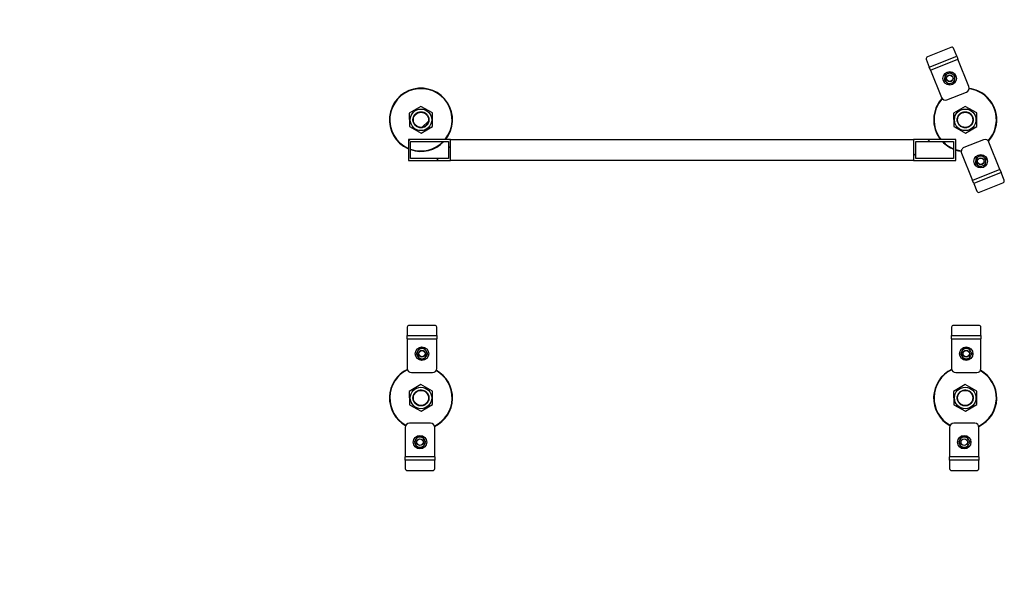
# Model space of a CAD drawing. Header units: millimetres. Extents: x 0 to 841, y 0 to 594.
# Tile 25 of 256: x 454 to 548, y 87 to 139. Entities that reach past the tile are written whole.
import ezdxf

# ---------------------------------------------------------------- set-up
doc = ezdxf.new("R2010")
doc.units = ezdxf.units.MM
doc.layers.add('COTES', color=1, linetype='Continuous')
doc.layers.add('TRAIT-FINS', color=9, linetype='Continuous')
doc.layers.add('TRAIT-FORT', color=4, linetype='Continuous', lineweight=25)
doc.styles.add('SLDTEXTSTYLE0', font='TXT', dxfattribs={"width": 0.75})
doc.dimstyles.new('SLDDIMSTYLE0', dxfattribs={"dimtxt": 3.5, "dimasz": 2, "dimexe": 0, "dimexo": 0.0625, "dimgap": 0.875, "dimtad": 1, "dimdec": 0, "dimlfac": 25, "dimrnd": 1e-09, "dimzin": 12, "dimdsep": 46, "dimtxsty": 'SLDTEXTSTYLE0', "dimsah": 1, "dimcen": 0.09, "dimadec": 0, "dimazin": 3, "dimtfac": 1, "dimtdec": 0, "dimtofl": 0, "dimtmove": 0, "dimatfit": 3, "dimfxl": 1, "dimfrac": 2, "dimtolj": 1, "dimtzin": 12, "dimarcsym": 0})

# ---------------------------------------------------------------- blocks, each defined once
blk = doc.blocks.new('_D_27')
at = {"layer": 'COTES', "color": 1, "transparency": 16777216}
for p, q in [((503.787, 235.924), (404.187, 235.924)), ((405.187, 235.924), (405.187, 78.324)), ((543.107, 78.324), (404.187, 78.324))]:
    blk.add_line(p, q, dxfattribs=at)
for points in [[(405.187, 235.924), (404.687, 233.924), (405.687, 233.924)], [(405.187, 78.324), (405.687, 80.324), (404.687, 80.324)]]:
    blk.add_solid(points, dxfattribs=at)
at = {"layer": 'COTES', "color": 1, "transparency": 16777216, "insert": (400.675, 151.952), "char_height": 3.5, "attachment_point": 1, "rotation": 90, "style": 'SLDTEXTSTYLE0'}
blk.add_mtext('3940', dxfattribs=at)

msp = doc.modelspace()

# ---------------------------------------------------------------- hatches: boundary and pattern name
at = {"layer": 'TRAIT-FINS'}
h = msp.add_hatch(dxfattribs=at)
h.set_pattern_fill('ANSI31', color=9, angle=3e-322, style=0)
edge = h.paths.add_edge_path(flags=0)
edge.add_arc((542.634, 133.457), 0.305, 0, 360)
h = msp.add_hatch(dxfattribs=at)
h.set_pattern_fill('ANSI32', color=9, style=0)
edge = h.paths.add_edge_path(flags=0)
edge.add_arc((492.387, 129.524), 0.72, 0, 360)
h = msp.add_hatch(dxfattribs=at)
h.set_pattern_fill('ANSI32', color=9, style=0)
edge = h.paths.add_edge_path(flags=0)
edge.add_arc((544.107, 129.524), 0.72, 0, 360)
h = msp.add_hatch(dxfattribs=at)
h.set_pattern_fill('ANSI31', color=9, style=0)
h.paths.add_polyline_path([(495.207, 125.664), (495.207, 127.664), (491.207, 127.664), (491.207, 125.664)], flags=0)
h.paths.add_polyline_path([(491.407, 125.864), (491.407, 127.464), (495.007, 127.464), (495.007, 125.864)], flags=0)
h = msp.add_hatch(dxfattribs=at)
h.set_pattern_fill('ANSI31', color=9, style=0)
h.paths.add_polyline_path([(495.207, 125.664), (495.207, 127.664), (491.207, 127.664), (491.207, 125.664)], flags=0)
h.paths.add_polyline_path([(491.407, 125.864), (491.407, 127.464), (495.007, 127.464), (495.007, 125.864)], flags=0)
h = msp.add_hatch(dxfattribs=at)
h.set_pattern_fill('ANSI31', color=9, style=0)
h.paths.add_polyline_path([(543.207, 125.664), (543.207, 127.664), (539.207, 127.664), (539.207, 125.664)], flags=0)
h.paths.add_polyline_path([(539.407, 125.864), (539.407, 127.464), (543.007, 127.464), (543.007, 125.864)], flags=0)
h = msp.add_hatch(dxfattribs=at)
h.set_pattern_fill('ANSI31', color=9, style=0)
h.paths.add_polyline_path([(543.207, 125.664), (543.207, 127.664), (539.207, 127.664), (539.207, 125.664)], flags=0)
h.paths.add_polyline_path([(539.407, 125.864), (539.407, 127.464), (543.007, 127.464), (543.007, 125.864)], flags=0)
h = msp.add_hatch(dxfattribs=at)
h.set_pattern_fill('ANSI31', color=9, angle=3e-322, style=0)
edge = h.paths.add_edge_path(flags=0)
edge.add_arc((545.58, 125.591), 0.305, 0, 360)
h = msp.add_hatch(dxfattribs=at)
h.set_pattern_fill('ANSI31', color=9, angle=3e-322, style=0)
edge = h.paths.add_edge_path(flags=0)
edge.add_arc((492.482, 107.323), 0.305, 0, 360)
h = msp.add_hatch(dxfattribs=at)
h.set_pattern_fill('ANSI31', color=9, angle=3e-322, style=0)
edge = h.paths.add_edge_path(flags=0)
edge.add_arc((544.202, 107.323), 0.305, 0, 360)
h = msp.add_hatch(dxfattribs=at)
h.set_pattern_fill('ANSI32', color=9, style=0)
edge = h.paths.add_edge_path(flags=0)
edge.add_arc((492.387, 103.124), 0.72, 0, 360)
h = msp.add_hatch(dxfattribs=at)
h.set_pattern_fill('ANSI32', color=9, style=0)
edge = h.paths.add_edge_path(flags=0)
edge.add_arc((544.107, 103.124), 0.72, 0, 360)
h = msp.add_hatch(dxfattribs=at)
h.set_pattern_fill('ANSI31', color=9, angle=3e-322, style=0)
edge = h.paths.add_edge_path(flags=0)
edge.add_arc((492.293, 98.925), 0.305, 0, 360)
h = msp.add_hatch(dxfattribs=at)
h.set_pattern_fill('ANSI31', color=9, angle=3e-322, style=0)
edge = h.paths.add_edge_path(flags=0)
edge.add_arc((544.013, 98.925), 0.305, 0, 360)

# ---------------------------------------------------------------- linework, layer by layer
at = {"layer": 'TRAIT-FORT', "color": 4, "linetype": 'Continuous', "lineweight": 25}
for p, q in [((542.751, 136.396), (540.523, 135.504)), ((543.295, 135.574), (543.001, 136.309)), ((540.401, 135.269), (540.696, 134.534)), ((540.696, 134.534), (543.295, 135.574)), ((540.814, 134.237), (543.414, 135.277)), ((543.295, 135.574), (543.414, 135.277)), ((544.454, 132.678), (543.414, 135.277)), ((540.814, 134.237), (540.696, 134.534)), ((540.814, 134.237), (541.855, 131.637)), ((542.375, 131.415), (544.232, 132.158)), ((492.372, 130.794), (491.28, 130.146)), ((491.28, 130.146), (491.295, 128.876)), ((493.479, 130.172), (492.372, 130.794)), ((493.495, 128.902), (493.479, 130.172)), ((544.092, 130.794), (543, 130.146)), ((543, 130.146), (543.015, 128.876)), ((545.199, 130.172), (544.092, 130.794)), ((545.215, 128.902), (545.199, 130.172)), ((491.295, 128.876), (492.403, 128.254)), ((492.403, 128.254), (493.495, 128.902)), ((543.015, 128.876), (544.123, 128.254)), ((544.123, 128.254), (545.215, 128.902)), ((491.207, 127.664), (491.207, 125.664)), ((495.207, 127.664), (491.207, 127.664)), ((491.407, 127.464), (495.007, 127.464)), ((491.407, 125.864), (491.407, 127.464)), ((495.007, 127.464), (495.007, 125.864)), ((495.207, 125.664), (495.207, 127.664)), ((495.208, 125.645), (495.208, 127.645)), ((495.208, 127.645), (539.204, 127.645)), ((539.204, 127.645), (539.204, 125.645)), ((539.207, 127.664), (539.207, 125.664)), ((543.207, 127.664), (539.207, 127.664)), ((539.407, 127.464), (543.007, 127.464)), ((539.407, 125.864), (539.407, 127.464)), ((543.007, 127.464), (543.007, 125.864)), ((543.207, 125.664), (543.207, 127.664)), ((545.839, 127.633), (543.983, 126.89)), ((547.4, 124.811), (546.359, 127.411)), ((491.207, 126.766), (491.135, 126.798)), ((491.151, 126.834), (491.207, 126.809)), ((543.76, 126.37), (544.8, 123.771)), ((491.207, 125.664), (495.207, 125.664)), ((495.007, 125.864), (491.407, 125.864)), ((539.204, 125.645), (495.208, 125.645)), ((539.207, 125.664), (543.207, 125.664)), ((543.007, 125.864), (539.407, 125.864)), ((547.4, 124.811), (544.8, 123.771)), ((547.519, 124.514), (544.919, 123.474)), ((547.4, 124.811), (547.519, 124.514)), ((547.813, 123.779), (547.519, 124.514)), ((544.919, 123.474), (544.8, 123.771)), ((545.464, 122.652), (547.692, 123.544)), ((544.919, 123.474), (545.214, 122.739)), ((491.082, 109.835), (491.082, 109.043)), ((493.682, 110.008), (491.282, 110.008)), ((493.882, 109.043), (493.882, 109.835)), ((542.802, 109.835), (542.802, 109.043)), ((545.402, 110.008), (543.002, 110.008)), ((545.602, 109.043), (545.602, 109.835)), ((491.082, 108.723), (491.082, 109.043)), ((491.082, 109.043), (493.882, 109.043)), ((491.082, 108.723), (491.082, 105.923)), ((491.082, 108.723), (493.882, 108.723)), ((493.882, 109.043), (493.882, 108.723)), ((493.882, 105.923), (493.882, 108.723)), ((542.802, 108.723), (542.802, 109.043)), ((542.802, 109.043), (545.602, 109.043)), ((542.802, 108.723), (542.802, 105.923)), ((542.802, 108.723), (545.602, 108.723)), ((545.602, 109.043), (545.602, 108.723)), ((545.602, 105.923), (545.602, 108.723)), ((491.482, 105.523), (493.482, 105.523)), ((543.202, 105.523), (545.202, 105.523)), ((492.372, 104.394), (491.28, 103.746)), ((493.479, 103.772), (492.372, 104.394)), ((544.092, 104.394), (543, 103.746)), ((545.199, 103.772), (544.092, 104.394)), ((491.28, 103.746), (491.295, 102.476)), ((493.495, 102.502), (493.479, 103.772)), ((543, 103.746), (543.015, 102.476)), ((545.215, 102.502), (545.199, 103.772)), ((491.295, 102.476), (492.403, 101.854)), ((492.403, 101.854), (493.495, 102.502)), ((543.015, 102.476), (544.123, 101.854)), ((544.123, 101.854), (545.215, 102.502)), ((490.893, 100.325), (490.893, 97.525)), ((493.293, 100.725), (491.293, 100.725)), ((493.693, 97.525), (493.693, 100.325)), ((542.613, 100.325), (542.613, 97.525)), ((545.013, 100.725), (543.013, 100.725)), ((545.413, 97.525), (545.413, 100.325)), ((493.693, 97.525), (490.893, 97.525)), ((490.893, 97.205), (490.893, 97.525)), ((493.693, 97.525), (493.693, 97.205)), ((545.413, 97.525), (542.613, 97.525)), ((542.613, 97.205), (542.613, 97.525)), ((545.413, 97.525), (545.413, 97.205)), ((493.693, 97.205), (490.893, 97.205)), ((490.893, 97.205), (490.893, 96.413)), ((493.693, 96.413), (493.693, 97.205)), ((545.413, 97.205), (542.613, 97.205)), ((542.613, 97.205), (542.613, 96.413)), ((545.413, 96.413), (545.413, 97.205)), ((491.093, 96.24), (493.493, 96.24)), ((542.813, 96.24), (545.213, 96.24))]:
    msp.add_line(p, q, dxfattribs=at)
for centre, radius in [((542.634, 133.457), 0.64), ((542.634, 133.457), 0.32), ((542.634, 133.457), 0.305), ((492.387, 129.524), 1.022), ((492.387, 129.524), 0.72), ((544.107, 129.524), 1.022), ((544.107, 129.524), 0.72), ((545.58, 125.591), 0.64), ((545.58, 125.591), 0.32), ((545.58, 125.591), 0.305), ((492.482, 107.323), 0.64), ((492.482, 107.323), 0.32), ((492.482, 107.323), 0.305), ((544.202, 107.323), 0.64), ((544.202, 107.323), 0.32), ((544.202, 107.323), 0.305), ((492.387, 103.124), 1.022), ((544.107, 103.124), 1.022), ((492.387, 103.124), 0.72), ((544.107, 103.124), 0.72), ((492.293, 98.925), 0.64), ((492.293, 98.925), 0.32), ((492.293, 98.925), 0.305), ((544.013, 98.925), 0.64), ((544.013, 98.925), 0.32), ((544.013, 98.925), 0.305)]:
    msp.add_circle(centre, radius, dxfattribs=at)
for centre, radius, start, end in [((542.832, 136.226), 0.188, 26.21682, 115.62613), ((540.581, 135.325), 0.188, 108.00361, 197.41292), ((542.634, 133.457), 0.48, 111.81487, 171.81487), ((542.634, 133.457), 0.48, 51.81487, 111.81487), ((542.634, 133.457), 0.48, 351.81487, 51.81487), ((542.634, 133.457), 0.48, 171.81487, 231.81487), ((542.634, 133.457), 0.48, 231.81487, 291.81487), ((542.634, 133.457), 0.48, 291.81487, 351.81487), ((492.387, 129.524), 3, 321.68387, 245.32581), ((492.387, 129.524), 2.96, 321.06942, 245.32581), ((544.083, 132.529), 0.4, 291.81487, 21.81487), ((544.107, 129.524), 2.96, 65.32581, 82.823), ((544.107, 129.524), 3, 65.32581, 82.83065), ((544.107, 129.524), 2.96, 317.50328, 65.32581), ((544.107, 129.524), 3, 317.37495, 65.32581), ((544.107, 129.524), 3, 137.38281, 218.31613), ((544.107, 129.524), 2.96, 137.50101, 218.93058), ((542.226, 131.786), 0.4, 201.81487, 291.81487), ((492.387, 129.524), 2.96, 250.66559, 315.89735), ((492.387, 129.524), 3, 250.93342, 316.63318), ((544.107, 129.524), 3, 223.36682, 248.48981), ((544.107, 129.524), 2.96, 224.10265, 248.18434), ((545.988, 127.262), 0.4, 21.81487, 111.81487), ((544.107, 129.524), 2.96, 252.29874, 262.82228), ((544.107, 129.524), 3, 252.5424, 262.82398), ((544.131, 126.519), 0.4, 111.81487, 201.81487), ((545.58, 125.591), 0.48, 171.81487, 231.81487), ((545.58, 125.591), 0.48, 111.81487, 171.81487), ((545.58, 125.591), 0.48, 51.81487, 111.81487), ((545.58, 125.591), 0.48, 291.81487, 351.81487), ((545.58, 125.591), 0.48, 351.81487, 51.81487), ((545.58, 125.591), 0.48, 231.81487, 291.81487), ((547.634, 123.723), 0.188, 288.00361, 17.41292), ((545.382, 122.822), 0.188, 206.21682, 295.62613), ((491.269, 109.82), 0.188, 86.18874, 175.59805), ((493.694, 109.82), 0.188, 4.40195, 93.81126), ((542.989, 109.82), 0.188, 86.18874, 175.59805), ((545.414, 109.82), 0.188, 4.40195, 93.81126), ((492.482, 107.323), 0.48, 90, 150), ((492.482, 107.323), 0.48, 30, 90), ((544.202, 107.323), 0.48, 90, 150), ((544.202, 107.323), 0.48, 30, 90), ((492.482, 107.323), 0.48, 150, 210), ((492.482, 107.323), 0.48, 210, 270), ((492.482, 107.323), 0.48, 270, 330), ((492.482, 107.323), 0.48, 330, 30), ((544.202, 107.323), 0.48, 150, 210), ((544.202, 107.323), 0.48, 210, 270), ((544.202, 107.323), 0.48, 270, 330), ((544.202, 107.323), 0.48, 330, 30), ((492.387, 103.124), 3, 115.56817, 241.00362), ((492.387, 103.124), 2.96, 115.69534, 241.01022), ((491.482, 105.923), 0.4, 180, 270), ((493.482, 105.923), 0.4, 270, 0), ((492.387, 103.124), 3, 295.57014, 61.00193), ((544.107, 103.124), 3, 115.57016, 241.00268), ((544.107, 103.124), 2.96, 115.69962, 241.00559), ((543.202, 105.923), 0.4, 180, 270), ((545.202, 105.923), 0.4, 270, 0), ((544.107, 103.124), 3, 295.56905, 60.99732), ((492.387, 103.124), 2.96, 295.69656, 61.00826), ((544.107, 103.124), 2.96, 295.69252, 61.00257), ((491.293, 100.325), 0.4, 90, 180), ((493.293, 100.325), 0.4, 0, 90), ((543.013, 100.325), 0.4, 90, 180), ((545.013, 100.325), 0.4, 0, 90), ((492.293, 98.925), 0.48, 90, 150), ((492.293, 98.925), 0.48, 30, 90), ((544.013, 98.925), 0.48, 90, 150), ((544.013, 98.925), 0.48, 30, 90), ((492.293, 98.925), 0.48, 150, 210), ((492.293, 98.925), 0.48, 210, 270), ((492.293, 98.925), 0.48, 270, 330), ((492.293, 98.925), 0.48, 330, 30), ((544.013, 98.925), 0.48, 150, 210), ((544.013, 98.925), 0.48, 210, 270), ((544.013, 98.925), 0.48, 270, 330), ((544.013, 98.925), 0.48, 330, 30), ((491.08, 96.428), 0.188, 184.40195, 273.81126), ((493.505, 96.428), 0.188, 266.18874, 355.59805), ((542.8, 96.428), 0.188, 184.40195, 273.81126), ((545.225, 96.428), 0.188, 266.18874, 355.59805)]:
    msp.add_arc(centre, radius, start, end, dxfattribs=at)
for points, knots in [([(542.456, 133.903), (542.413, 133.886), (542.327, 133.851), (542.242, 133.817), (542.199, 133.8)], [0, 0, 0, 0, 0.4978437, 1, 1, 1, 1]), ([(542.713, 134.006), (542.671, 133.989), (542.586, 133.955), (542.499, 133.92), (542.456, 133.903)], [0, 0, 0, 0, 0.4981655, 1, 1, 1, 1]), ([(542.931, 133.835), (542.895, 133.863), (542.822, 133.921), (542.75, 133.977), (542.713, 134.006)], [0, 0, 0, 0, 0.4978438, 1, 1, 1, 1]), ([(543.149, 133.663), (543.113, 133.692), (543.041, 133.748), (542.968, 133.806), (542.931, 133.835)], [0, 0, 0, 0, 0.498165, 1, 1, 1, 1]), ([(542.159, 133.526), (542.153, 133.48), (542.14, 133.388), (542.126, 133.297), (542.12, 133.251)], [0, 0, 0, 0, 0.497844, 1, 1, 1, 1]), ([(542.12, 133.251), (542.156, 133.223), (542.228, 133.166), (542.301, 133.109), (542.338, 133.08)], [0, 0, 0, 0, 0.4981655, 1, 1, 1, 1]), ([(542.199, 133.8), (542.192, 133.755), (542.179, 133.664), (542.166, 133.572), (542.159, 133.526)], [0, 0, 0, 0, 0.498165, 1, 1, 1, 1]), ([(542.338, 133.08), (542.374, 133.051), (542.447, 132.994), (542.519, 132.937), (542.556, 132.909)], [0, 0, 0, 0, 0.497844, 1, 1, 1, 1]), ([(542.556, 132.909), (542.598, 132.926), (542.683, 132.96), (542.77, 132.994), (542.813, 133.012)], [0, 0, 0, 0, 0.498165, 1, 1, 1, 1]), ([(542.813, 133.012), (542.856, 133.029), (542.942, 133.063), (543.027, 133.098), (543.07, 133.115)], [0, 0, 0, 0, 0.497844, 1, 1, 1, 1]), ([(543.07, 133.115), (543.077, 133.16), (543.09, 133.251), (543.103, 133.343), (543.11, 133.389)], [0, 0, 0, 0, 0.4981655, 1, 1, 1, 1]), ([(543.11, 133.389), (543.116, 133.435), (543.129, 133.527), (543.142, 133.618), (543.149, 133.663)], [0, 0, 0, 0, 0.497844, 1, 1, 1, 1]), ([(491.734, 129.136), (491.712, 129.177), (491.668, 129.262), (491.632, 129.405), (491.623, 129.558), (491.645, 129.713), (491.691, 129.836), (491.741, 129.927), (491.798, 130.009), (491.881, 130.099), (491.961, 130.152), (491.999, 130.178)], [0, 0, 0, 0, 0.1164968, 0.2399717, 0.3685799, 0.4999174, 0.6312549, 0.6956328, 0.7600283, 0.8835032, 1, 1, 1, 1]), ([(491.999, 130.178), (492.04, 130.199), (492.125, 130.243), (492.268, 130.279), (492.421, 130.289), (492.576, 130.266), (492.699, 130.22), (492.79, 130.17), (492.872, 130.113), (492.961, 130.029), (493.044, 129.914), (493.106, 129.785), (493.143, 129.643), (493.152, 129.49), (493.129, 129.335), (493.084, 129.212), (493.033, 129.121), (492.976, 129.039), (492.893, 128.949), (492.814, 128.896), (492.775, 128.87)], [0, 0, 0, 0, 0.058248, 0.119986, 0.18429, 0.249959, 0.315627, 0.347816, 0.380014, 0.441752, 0.5, 0.558248, 0.619986, 0.68429, 0.749959, 0.815627, 0.847816, 0.880014, 0.941752, 1, 1, 1, 1]), ([(544.495, 128.87), (544.454, 128.849), (544.369, 128.805), (544.226, 128.769), (544.073, 128.759), (543.918, 128.782), (543.795, 128.828), (543.705, 128.878), (543.622, 128.935), (543.534, 129.019), (543.45, 129.134), (543.389, 129.263), (543.351, 129.405), (543.343, 129.558), (543.365, 129.713), (543.411, 129.836), (543.461, 129.927), (543.518, 130.009), (543.601, 130.099), (543.681, 130.152), (543.719, 130.178)], [0, 0, 0, 0, 0.058248, 0.119986, 0.18429, 0.249959, 0.315627, 0.347816, 0.380014, 0.441752, 0.5, 0.558248, 0.619986, 0.68429, 0.749959, 0.815627, 0.847816, 0.880014, 0.941752, 1, 1, 1, 1]), ([(543.719, 130.178), (543.76, 130.199), (543.845, 130.243), (543.988, 130.279), (544.141, 130.289), (544.296, 130.266), (544.419, 130.22), (544.51, 130.17), (544.592, 130.113), (544.682, 130.03), (544.735, 129.951), (544.761, 129.912)], [0, 0, 0, 0, 0.116497, 0.239972, 0.36858, 0.499917, 0.631255, 0.695633, 0.760028, 0.883503, 1, 1, 1, 1]), ([(492.775, 128.87), (492.734, 128.849), (492.649, 128.805), (492.506, 128.769), (492.353, 128.759), (492.198, 128.782), (492.075, 128.828), (491.985, 128.878), (491.902, 128.935), (491.812, 129.018), (491.759, 129.097), (491.734, 129.136)], [0, 0, 0, 0, 0.1164968, 0.2399717, 0.3685799, 0.4999174, 0.6312549, 0.6956328, 0.7600283, 0.8835032, 1, 1, 1, 1]), ([(544.761, 129.912), (544.782, 129.871), (544.827, 129.786), (544.863, 129.643), (544.872, 129.49), (544.849, 129.335), (544.804, 129.212), (544.753, 129.121), (544.696, 129.039), (544.613, 128.949), (544.534, 128.896), (544.495, 128.87)], [0, 0, 0, 0, 0.116497, 0.239972, 0.36858, 0.499917, 0.631255, 0.695633, 0.760028, 0.883503, 1, 1, 1, 1]), ([(545.105, 125.659), (545.098, 125.613), (545.085, 125.521), (545.072, 125.43), (545.065, 125.385)], [0, 0, 0, 0, 0.497844, 1, 1, 1, 1]), ([(545.065, 125.385), (545.101, 125.356), (545.173, 125.3), (545.246, 125.242), (545.283, 125.213)], [0, 0, 0, 0, 0.498165, 1, 1, 1, 1]), ([(545.144, 125.933), (545.138, 125.888), (545.125, 125.797), (545.111, 125.705), (545.105, 125.659)], [0, 0, 0, 0, 0.498165, 1, 1, 1, 1]), ([(545.402, 126.036), (545.359, 126.019), (545.272, 125.985), (545.187, 125.95), (545.144, 125.933)], [0, 0, 0, 0, 0.497844, 1, 1, 1, 1]), ([(545.659, 126.139), (545.616, 126.122), (545.531, 126.088), (545.445, 126.054), (545.402, 126.036)], [0, 0, 0, 0, 0.498165, 1, 1, 1, 1]), ([(545.877, 125.968), (545.84, 125.997), (545.767, 126.054), (545.695, 126.111), (545.659, 126.139)], [0, 0, 0, 0, 0.497844, 1, 1, 1, 1]), ([(546.094, 125.797), (546.059, 125.825), (545.986, 125.882), (545.913, 125.939), (545.877, 125.968)], [0, 0, 0, 0, 0.4981655, 1, 1, 1, 1]), ([(546.016, 125.248), (546.022, 125.293), (546.035, 125.384), (546.048, 125.476), (546.055, 125.522)], [0, 0, 0, 0, 0.498165, 1, 1, 1, 1]), ([(546.055, 125.522), (546.062, 125.568), (546.075, 125.66), (546.088, 125.751), (546.094, 125.797)], [0, 0, 0, 0, 0.497844, 1, 1, 1, 1]), ([(545.283, 125.213), (545.32, 125.185), (545.393, 125.127), (545.465, 125.071), (545.501, 125.042)], [0, 0, 0, 0, 0.497844, 1, 1, 1, 1]), ([(545.501, 125.042), (545.543, 125.059), (545.629, 125.093), (545.715, 125.128), (545.758, 125.145)], [0, 0, 0, 0, 0.4981655, 1, 1, 1, 1]), ([(545.758, 125.145), (545.801, 125.162), (545.888, 125.197), (545.973, 125.231), (546.016, 125.248)], [0, 0, 0, 0, 0.4978437, 1, 1, 1, 1]), ([(492.204, 107.803), (492.182, 107.763), (492.136, 107.684), (492.089, 107.603), (492.066, 107.563)], [0, 0, 0, 0, 0.498165, 1, 1, 1, 1]), ([(492.482, 107.803), (492.435, 107.803), (492.342, 107.803), (492.251, 107.803), (492.204, 107.803)], [0, 0, 0, 0, 0.497844, 1, 1, 1, 1]), ([(492.759, 107.803), (492.713, 107.803), (492.621, 107.803), (492.528, 107.803), (492.482, 107.803)], [0, 0, 0, 0, 0.4981655, 1, 1, 1, 1]), ([(492.897, 107.563), (492.874, 107.603), (492.828, 107.684), (492.782, 107.763), (492.759, 107.803)], [0, 0, 0, 0, 0.497844, 1, 1, 1, 1]), ([(543.924, 107.803), (543.902, 107.763), (543.856, 107.684), (543.809, 107.603), (543.786, 107.563)], [0, 0, 0, 0, 0.498165, 1, 1, 1, 1]), ([(544.202, 107.803), (544.155, 107.803), (544.062, 107.803), (543.971, 107.803), (543.924, 107.803)], [0, 0, 0, 0, 0.497844, 1, 1, 1, 1]), ([(544.479, 107.803), (544.433, 107.803), (544.341, 107.803), (544.248, 107.803), (544.202, 107.803)], [0, 0, 0, 0, 0.4981655, 1, 1, 1, 1]), ([(544.617, 107.563), (544.594, 107.603), (544.548, 107.684), (544.502, 107.763), (544.479, 107.803)], [0, 0, 0, 0, 0.497844, 1, 1, 1, 1]), ([(492.066, 107.563), (492.043, 107.523), (491.996, 107.442), (491.95, 107.363), (491.927, 107.323)], [0, 0, 0, 0, 0.4978437, 1, 1, 1, 1]), ([(491.927, 107.323), (491.95, 107.283), (491.996, 107.204), (492.043, 107.123), (492.066, 107.083)], [0, 0, 0, 0, 0.498165, 1, 1, 1, 1]), ([(492.066, 107.083), (492.089, 107.043), (492.136, 106.962), (492.181, 106.883), (492.204, 106.843)], [0, 0, 0, 0, 0.4978437, 1, 1, 1, 1]), ([(492.204, 106.843), (492.25, 106.843), (492.342, 106.843), (492.435, 106.843), (492.482, 106.843)], [0, 0, 0, 0, 0.4981655, 1, 1, 1, 1]), ([(492.482, 106.843), (492.528, 106.843), (492.621, 106.843), (492.713, 106.843), (492.759, 106.843)], [0, 0, 0, 0, 0.497844, 1, 1, 1, 1]), ([(492.759, 106.843), (492.782, 106.883), (492.827, 106.962), (492.874, 107.043), (492.897, 107.083)], [0, 0, 0, 0, 0.4981655, 1, 1, 1, 1]), ([(493.036, 107.323), (493.013, 107.363), (492.967, 107.442), (492.921, 107.523), (492.897, 107.563)], [0, 0, 0, 0, 0.498165, 1, 1, 1, 1]), ([(492.897, 107.083), (492.92, 107.123), (492.967, 107.204), (493.013, 107.283), (493.036, 107.323)], [0, 0, 0, 0, 0.497844, 1, 1, 1, 1]), ([(543.786, 107.563), (543.763, 107.523), (543.716, 107.442), (543.67, 107.363), (543.647, 107.323)], [0, 0, 0, 0, 0.4978437, 1, 1, 1, 1]), ([(543.647, 107.323), (543.67, 107.283), (543.716, 107.204), (543.763, 107.123), (543.786, 107.083)], [0, 0, 0, 0, 0.498165, 1, 1, 1, 1]), ([(543.786, 107.083), (543.809, 107.043), (543.856, 106.962), (543.901, 106.883), (543.924, 106.843)], [0, 0, 0, 0, 0.4978437, 1, 1, 1, 1]), ([(543.924, 106.843), (543.97, 106.843), (544.062, 106.843), (544.155, 106.843), (544.202, 106.843)], [0, 0, 0, 0, 0.4981655, 1, 1, 1, 1]), ([(544.202, 106.843), (544.248, 106.843), (544.341, 106.843), (544.433, 106.843), (544.479, 106.843)], [0, 0, 0, 0, 0.497844, 1, 1, 1, 1]), ([(544.479, 106.843), (544.502, 106.883), (544.547, 106.962), (544.594, 107.043), (544.617, 107.083)], [0, 0, 0, 0, 0.4981655, 1, 1, 1, 1]), ([(544.756, 107.323), (544.733, 107.363), (544.687, 107.442), (544.641, 107.523), (544.617, 107.563)], [0, 0, 0, 0, 0.498165, 1, 1, 1, 1]), ([(544.617, 107.083), (544.64, 107.123), (544.687, 107.204), (544.733, 107.283), (544.756, 107.323)], [0, 0, 0, 0, 0.497844, 1, 1, 1, 1]), ([(491.999, 103.778), (492.04, 103.799), (492.125, 103.843), (492.268, 103.879), (492.421, 103.889), (492.576, 103.866), (492.699, 103.82), (492.79, 103.77), (492.872, 103.713), (492.961, 103.629), (493.044, 103.514), (493.106, 103.385), (493.143, 103.243), (493.152, 103.09), (493.129, 102.935), (493.084, 102.812), (493.033, 102.721), (492.976, 102.639), (492.893, 102.549), (492.814, 102.496), (492.775, 102.47)], [0, 0, 0, 0, 0.058248, 0.119986, 0.18429, 0.249959, 0.315627, 0.347816, 0.380014, 0.441752, 0.5, 0.558248, 0.619986, 0.68429, 0.749959, 0.815627, 0.847816, 0.880014, 0.941752, 1, 1, 1, 1]), ([(543.719, 103.778), (543.76, 103.799), (543.845, 103.843), (543.988, 103.879), (544.141, 103.889), (544.296, 103.866), (544.419, 103.82), (544.51, 103.77), (544.592, 103.713), (544.681, 103.629), (544.764, 103.514), (544.826, 103.385), (544.863, 103.243), (544.872, 103.09), (544.849, 102.935), (544.804, 102.812), (544.753, 102.721), (544.696, 102.639), (544.613, 102.549), (544.534, 102.496), (544.495, 102.47)], [0, 0, 0, 0, 0.058248, 0.119986, 0.18429, 0.249959, 0.315627, 0.347816, 0.380014, 0.441752, 0.5, 0.558248, 0.619986, 0.68429, 0.749959, 0.815627, 0.847816, 0.880014, 0.941752, 1, 1, 1, 1]), ([(491.734, 102.736), (491.712, 102.777), (491.668, 102.862), (491.632, 103.005), (491.623, 103.158), (491.645, 103.313), (491.691, 103.436), (491.741, 103.527), (491.798, 103.609), (491.881, 103.699), (491.961, 103.752), (491.999, 103.778)], [0, 0, 0, 0, 0.116497, 0.239972, 0.36858, 0.499917, 0.631255, 0.695633, 0.760028, 0.883503, 1, 1, 1, 1]), ([(543.454, 102.736), (543.432, 102.777), (543.388, 102.862), (543.352, 103.005), (543.343, 103.158), (543.365, 103.313), (543.411, 103.436), (543.461, 103.527), (543.518, 103.609), (543.601, 103.699), (543.681, 103.752), (543.719, 103.778)], [0, 0, 0, 0, 0.116497, 0.239972, 0.36858, 0.499917, 0.631255, 0.695633, 0.760028, 0.883503, 1, 1, 1, 1]), ([(492.775, 102.47), (492.734, 102.449), (492.649, 102.405), (492.506, 102.369), (492.353, 102.359), (492.198, 102.382), (492.075, 102.428), (491.985, 102.478), (491.902, 102.535), (491.812, 102.618), (491.759, 102.697), (491.734, 102.736)], [0, 0, 0, 0, 0.1164968, 0.2399717, 0.3685799, 0.4999174, 0.6312549, 0.6956328, 0.7600283, 0.8835032, 1, 1, 1, 1]), ([(544.495, 102.47), (544.454, 102.449), (544.369, 102.405), (544.226, 102.369), (544.073, 102.359), (543.918, 102.382), (543.795, 102.428), (543.705, 102.478), (543.622, 102.535), (543.532, 102.618), (543.479, 102.697), (543.454, 102.736)], [0, 0, 0, 0, 0.1164968, 0.2399717, 0.3685799, 0.4999174, 0.6312549, 0.6956328, 0.7600283, 0.8835032, 1, 1, 1, 1]), ([(492.016, 99.405), (491.993, 99.365), (491.947, 99.286), (491.9, 99.205), (491.877, 99.165)], [0, 0, 0, 0, 0.498165, 1, 1, 1, 1]), ([(492.293, 99.405), (492.246, 99.405), (492.153, 99.405), (492.062, 99.405), (492.016, 99.405)], [0, 0, 0, 0, 0.497844, 1, 1, 1, 1]), ([(492.57, 99.405), (492.524, 99.405), (492.432, 99.405), (492.339, 99.405), (492.293, 99.405)], [0, 0, 0, 0, 0.498165, 1, 1, 1, 1]), ([(492.708, 99.165), (492.685, 99.205), (492.639, 99.286), (492.593, 99.365), (492.57, 99.405)], [0, 0, 0, 0, 0.4978437, 1, 1, 1, 1]), ([(543.736, 99.405), (543.713, 99.365), (543.667, 99.286), (543.62, 99.205), (543.597, 99.165)], [0, 0, 0, 0, 0.498165, 1, 1, 1, 1]), ([(544.013, 99.405), (543.966, 99.405), (543.873, 99.405), (543.782, 99.405), (543.736, 99.405)], [0, 0, 0, 0, 0.497844, 1, 1, 1, 1]), ([(544.29, 99.405), (544.244, 99.405), (544.152, 99.405), (544.059, 99.405), (544.013, 99.405)], [0, 0, 0, 0, 0.498165, 1, 1, 1, 1]), ([(544.428, 99.165), (544.405, 99.205), (544.359, 99.286), (544.313, 99.365), (544.29, 99.405)], [0, 0, 0, 0, 0.4978437, 1, 1, 1, 1]), ([(491.877, 99.165), (491.854, 99.125), (491.807, 99.044), (491.762, 98.965), (491.738, 98.925)], [0, 0, 0, 0, 0.497844, 1, 1, 1, 1]), ([(491.738, 98.925), (491.761, 98.885), (491.807, 98.806), (491.854, 98.725), (491.877, 98.685)], [0, 0, 0, 0, 0.498165, 1, 1, 1, 1]), ([(491.877, 98.685), (491.9, 98.645), (491.947, 98.564), (491.993, 98.485), (492.016, 98.445)], [0, 0, 0, 0, 0.497844, 1, 1, 1, 1]), ([(492.016, 98.445), (492.061, 98.445), (492.153, 98.445), (492.246, 98.445), (492.293, 98.445)], [0, 0, 0, 0, 0.498165, 1, 1, 1, 1]), ([(492.293, 98.445), (492.339, 98.445), (492.432, 98.445), (492.524, 98.445), (492.57, 98.445)], [0, 0, 0, 0, 0.497844, 1, 1, 1, 1]), ([(492.57, 98.445), (492.593, 98.485), (492.639, 98.564), (492.685, 98.645), (492.708, 98.685)], [0, 0, 0, 0, 0.498165, 1, 1, 1, 1]), ([(492.847, 98.925), (492.824, 98.965), (492.778, 99.044), (492.732, 99.125), (492.708, 99.165)], [0, 0, 0, 0, 0.498165, 1, 1, 1, 1]), ([(492.708, 98.685), (492.732, 98.725), (492.778, 98.806), (492.824, 98.885), (492.847, 98.925)], [0, 0, 0, 0, 0.4978437, 1, 1, 1, 1]), ([(543.597, 99.165), (543.574, 99.125), (543.527, 99.044), (543.482, 98.965), (543.458, 98.925)], [0, 0, 0, 0, 0.497844, 1, 1, 1, 1]), ([(543.458, 98.925), (543.481, 98.885), (543.527, 98.806), (543.574, 98.725), (543.597, 98.685)], [0, 0, 0, 0, 0.498165, 1, 1, 1, 1]), ([(543.597, 98.685), (543.62, 98.645), (543.667, 98.564), (543.713, 98.485), (543.736, 98.445)], [0, 0, 0, 0, 0.497844, 1, 1, 1, 1]), ([(543.736, 98.445), (543.781, 98.445), (543.873, 98.445), (543.966, 98.445), (544.013, 98.445)], [0, 0, 0, 0, 0.498165, 1, 1, 1, 1]), ([(544.013, 98.445), (544.059, 98.445), (544.152, 98.445), (544.244, 98.445), (544.29, 98.445)], [0, 0, 0, 0, 0.497844, 1, 1, 1, 1]), ([(544.29, 98.445), (544.313, 98.485), (544.359, 98.564), (544.405, 98.645), (544.428, 98.685)], [0, 0, 0, 0, 0.498165, 1, 1, 1, 1]), ([(544.567, 98.925), (544.544, 98.965), (544.498, 99.044), (544.452, 99.125), (544.428, 99.165)], [0, 0, 0, 0, 0.498165, 1, 1, 1, 1]), ([(544.428, 98.685), (544.452, 98.725), (544.498, 98.806), (544.544, 98.885), (544.567, 98.925)], [0, 0, 0, 0, 0.4978437, 1, 1, 1, 1])]:
    msp.add_open_spline(points, degree=3, knots=knots, dxfattribs=at)

# ---------------------------------------------------------------- dimensions: what is measured, and where the dimension line sits
at = {"layer": 'COTES', "color": 1}
dim = msp.add_linear_dim(base=(405.187, 78.324), p1=(504.787, 235.924), p2=(544.107, 78.324), angle=90, dimstyle='SLDDIMSTYLE0', dxfattribs=at)
dim.commit()
dim.dimension.update_dxf_attribs({"geometry": '_D_27', "text_midpoint": (405.187, 157.124), "dimtype": 160})

doc.saveas('drawing.dxf')
